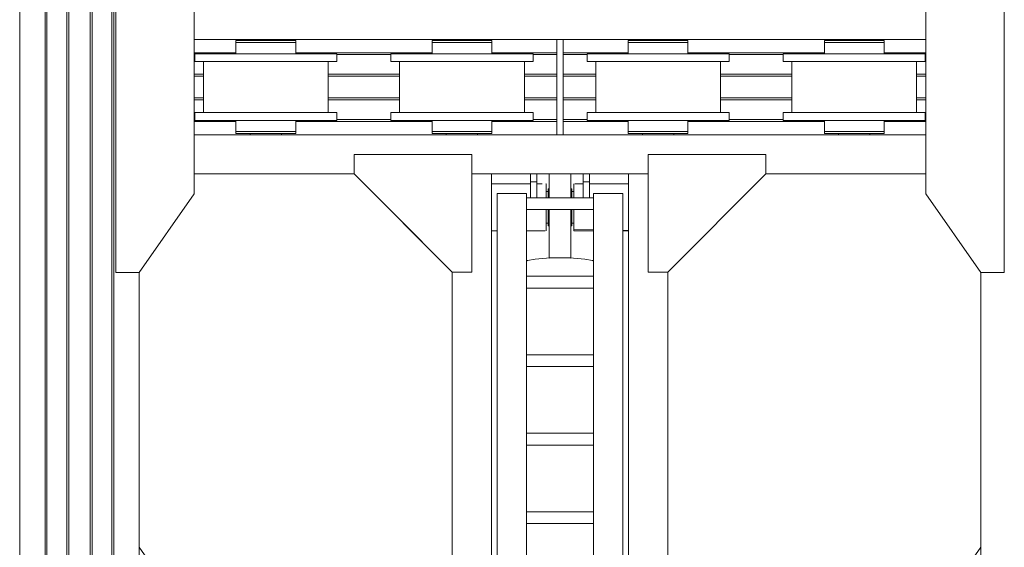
# Model space of a CAD drawing. Header units: millimetres. Extents: x 53746 to 116821, y -810352 to -765802.
# Tile 254 of 256: x 96137 to 98647, y -784633 to -783289. Entities that reach past the tile are written whole.
import ezdxf

# ---------------------------------------------------------------- set-up
doc = ezdxf.new("R2010")
doc.units = ezdxf.units.MM
doc.header["$MEASUREMENT"] = 0
for name, color, linetype, lineweight in [('Main Cradle', 7, 'Continuous', 0), ('Main Cradle Hydraulic Arm Support', 7, 'Continuous', 0), ('Main Cradle Rails', 7, 'Continuous', 0)]:
    doc.layers.add(name, color=color, linetype=linetype, lineweight=lineweight)

# ---------------------------------------------------------------- blocks, each defined once
blk = doc.blocks.new('*U93')
at = {"layer": 'Main Cradle', "color": 7, "linetype": 'Continuous', "lineweight": 0}
for p, q in [((-74.9, 1122.6), (-174.9, 1122.6)), ((59.1, 1122.6), (-58.9, 1122.6)), ((175.1, 1122.6), (75.1, 1122.6)), ((-932.6, -28), (-1072.5, 172)), ((932.6, -28), (1072.6, 172)), ((-1072.6, -328), (-932.6, -128)), ((1072.6, -328), (932.6, -128))]:
    blk.add_line(p, q, dxfattribs=at)
at = {"layer": 'Main Cradle Hydraulic Arm Support', "color": 7, "linetype": 'Continuous', "lineweight": 0}
for p, q in [((525.1, 1172.6), (427.5, 1172.6)), ((-174.9, -1172.6), (-174.9, 1122.6)), ((-74.9, 1102.6), (-74.9, 1122.6)), ((-58.9, 1122.6), (-74.9, 1122.6)), ((-58.9, 1122.6), (-58.9, 1102.6)), ((59.1, 1122.6), (59.1, 1102.6)), ((59.1, 1122.6), (75.1, 1122.6)), ((75.1, 1102.6), (75.1, 1122.6)), ((175.1, -1172.6), (175.1, 1122.6)), ((-74.9, 1097.6), (-174.9, 1097.6)), ((-74.9, 1061.9), (-74.9, 1102.6)), ((-74.9, 1102.6), (-58.9, 1102.6)), ((-58.9, 1102.6), (-58.9, 1061.9)), ((-37.7, 1097.6), (-58.9, 1097.6)), ((-35, 1097.6), (-35.5, 1097.6)), ((-35, 1097.6), (-35, 1093.1)), ((-27.5, 1085), (-30, 1085)), ((30, 1085), (27.5, 1085)), ((35, 1093.1), (35, 1097.6)), ((35, 1097.6), (35.9, 1097.6)), ((45.8, 1097.6), (59.1, 1097.6)), ((75.1, 1102.6), (59.1, 1102.6)), ((59.1, 1102.6), (59.1, 1061.9)), ((75.1, 1061.9), (75.1, 1102.6)), ((75.1, 1097.6), (175.1, 1097.6)), ((-160, -927.7), (-160, 1072.6)), ((-85, -927.7), (-85, 1072.6)), ((-30, 1077.6), (-35, 1077.6)), ((-35, 1077.6), (-30, 1077.6)), ((35, 1077.6), (30, 1077.6)), ((30, 1077.6), (35, 1077.6)), ((30, 1077.6), (35, 1077.6)), ((85.1, 1031.9), (85.1, 1061.9)), ((160.1, -927.7), (160.1, 1072.6)), ((85.1, 1031.9), (-85, 1031.9)), ((85.1, 1031.9), (85.1, -927.7)), ((-160, 979), (-174.9, 978.6)), ((-160, 982.2), (-160, 982.2)), ((-35, 997.7), (-30, 997.7)), ((-30, 997.7), (-35, 997.7)), ((-30, 997.7), (-35, 997.7)), ((-35, 997.7), (-30, 997.7)), ((-35, 997.6), (-30, 997.6)), ((-27.5, 990.3), (-30, 990.3)), ((30, 990.3), (27.5, 990.3)), ((30, 997.7), (35, 997.7)), ((35, 997.7), (30, 997.7)), ((30, 997.7), (35, 997.7)), ((30, 997.6), (35, 997.6)), ((160.1, 982.2), (160.1, 982.2)), ((-174.9, 977.6), (-160, 977.6)), ((85.1, 977.6), (37.6, 977.6)), ((175.1, 977.6), (160.1, 977.6)), ((27.5, 908.6), (-27.5, 908.6)), ((83.2, 901.9), (85.1, 900.7)), ((-274.9, 872.6), (-274.9, -28)), ((85.1, 861.9), (-85, 861.9)), ((275.1, 872.6), (275.1, -28)), ((-85, 831.9), (85.1, 831.9)), ((-85, 661.9), (85.1, 661.9)), ((85.1, 631.9), (-85, 631.9)), ((-85, 461.9), (85.1, 461.9)), ((85.1, 431.9), (-85, 431.9)), ((-85, 261.9), (85.1, 261.9)), ((85.1, 231.9), (-85, 231.9)), ((-85, 61.9), (85.1, 61.9)), ((-51, 66.4), (-51, 61.9)), ((-50, 73.8), (-50, 67)), ((-27.5, 72.6), (-27.5, 61.9)), ((-27.5, 72.6), (27.5, 72.6)), ((27.5, 61.9), (27.5, 72.6)), ((50, 67), (50, 73.8)), ((51, 61.9), (51, 66.4)), ((80, 66.4), (80, 66.4)), ((85.1, 31.9), (-85, 31.9)), ((-51, 31.9), (-51, -23)), ((-27.5, 31.9), (-27.5, -78.9)), ((27.5, -78.9), (27.5, 31.9)), ((51, -23), (51, 31.9)), ((-1072.6, -28), (-274.9, -28)), ((-274.9, -28), (-274.9, -128)), ((-85, -42.8), (-34.9, -42.9)), ((-34.9, -44.4), (-35, -44.4)), ((-34.9, -42.9), (-34.9, -44.4)), ((35, -42.9), (85.1, -42.9)), ((427.5, -28), (275.1, -28)), ((275.1, -28), (275.1, -128)), ((1072.6, -28), (427.5, -28)), ((-30, -54.7), (-27.5, -54.7)), ((27.5, -54.7), (30, -54.7)), ((30, -62.4), (35, -62.4)), ((27.5, -78.9), (-27.5, -78.9)), ((27.5, -109.6), (27.5, -78.9)), ((-1072.6, -128), (-274.9, -128)), ((-274.9, -128), (-274.9, -928.6)), ((-274.9, -128), (-274.9, -128)), ((-30, -142.4), (-34.9, -142.4)), ((-27.5, -150), (-30, -150)), ((30, -150), (27.5, -150)), ((35, -142.4), (30, -142.4)), ((427.5, -128), (275.1, -128)), ((275.1, -128), (275.1, -928.6)), ((275.1, -128), (275.1, -128)), ((1072.6, -128), (427.5, -128)), ((-85, -188.1), (85.1, -188.1)), ((85.1, -218.1), (-85, -218.1)), ((-85, -388.1), (85.1, -388.1)), ((85.1, -418.1), (-85, -418.1)), ((-85, -588.1), (85.1, -588.1)), ((85.1, -618.1), (-85, -618.1)), ((-85, -788.1), (85.1, -788.1)), ((85.1, -818.1), (-85, -818.1)), ((-160, -874.9), (-160, -874.9)), ((160.1, -874.9), (160.1, -874.9)), ((-160, -1128.8), (-160, -927.7)), ((-160, -927.7), (-85, -927.7)), ((-85, -1128.8), (-85, -927.7)), ((85.1, -927.7), (85.1, -1128.8)), ((160.1, -927.7), (85.1, -927.7)), ((160.1, -927.7), (160.1, -1128.8)), ((-85, -978.8), (85.1, -978.8)), ((-174.9, -1018.8), (-170.7, -1018.8)), ((-170.7, -1018.8), (-169.7, -1018.8)), ((-169.7, -1018.8), (-169.6, -1018.8)), ((169.7, -1018.8), (169.8, -1018.8)), ((169.8, -1018.8), (170.8, -1018.8)), ((170.8, -1018.8), (175.1, -1018.8)), ((160.1, -1040.5), (160.1, -1078.8)), ((427.5, -1081), (519.1, -1172.6)), ((-160, -1118.6), (-169.6, -1118.6)), ((-160, -1118.6), (-169.6, -1118.6)), ((-169.6, -1118.8), (-160, -1118.8)), ((-160, -1128.8), (-85, -1128.8)), ((85.1, -1128.8), (160.1, -1128.8)), ((160.1, -1106.4), (160.1, -1106.4)), ((169.7, -1118.7), (160.1, -1118.7)), ((160.1, -1118.8), (169.7, -1118.8)), ((-170.1, -1138.8), (-174.9, -1138.8)), ((175.1, -1138.8), (170.2, -1138.8))]:
    blk.add_line(p, q, dxfattribs=at)
at = {"layer": 'Main Cradle Hydraulic Arm Support', "color": 7, "linetype": 'Continuous', "lineweight": 0, "extrusion": (0, 0, -1), "flags": 128}
for points in [[(524.9, 1172.6), (224.9, 1172.6), (224.9, 872.6), (274.9, 872.6), (524.9, 1122.6), (524.9, 1172.6)], [(-427.5, 1172.6), (-225.1, 1172.6), (-225.1, 872.6), (-275.1, 872.6), (-427.5, 1025.1)], [(-427.5, 1025.1), (-525.1, 1122.6), (-525.1, 1172.6)], [(27.5, 1122.6), (27.5, 1108.5), (27.5, 1081.9), (27.5, 1061.9)], [(-27.5, 1122.6), (-27.5, 1108.5), (-27.5, 1081.9), (-27.5, 1061.9)], [(35, 1093.1), (35, 1080.1), (35, 1061.9)], [(30, 1061.9), (30, 1062.9), (30, 1076.6), (30, 1084.4), (30, 1085), (30, 1085)], [(-30, 1061.9), (-30, 1062.9), (-30, 1076.6), (-30, 1084.4), (-30, 1085), (-30, 1085)], [(-35, 1061.9), (-35, 1080.1), (-35, 1093.1)], [(-75.1, 1097.6), (-75.1, 1097.6), (-75.1, 1097.6)], [(35, 1031.9), (35, 1014.7), (35, 995.2), (35, 982.2), (85, 980.9)], [(30, 990.3), (30, 996.8), (30, 1009.6), (30, 1026.6), (30, 1031.9)], [(27.5, 1031.9), (27.5, 908.6), (27.5, 908)], [(-27.5, 1031.9), (-27.5, 908.6), (-27.5, 908)], [(-30, 990.3), (-30, 996.8), (-30, 1009.6), (-30, 1026.6), (-30, 1031.9)], [(-35.6, 977.6), (-35, 977.6), (-35, 982.2), (-35, 995.2), (-35, 1014.7), (-35, 1031.9)], [(85, 977.6), (35, 977.6), (35, 982.2), (85, 980.9)], [(-83.2, 901.9), (-63.7, 905.4), (-34.5, 907.8), (0, 908.6), (34.4, 907.8), (63.6, 905.4), (83.1, 901.9), (85, 900.7)], [(27.5, 908), (0, 908.6), (-27.5, 908)], [(-85.1, 69.5), (-83.2, 70.6), (-63.7, 74.1), (-34.5, 76.5), (0, 77.3), (34.4, 76.5), (63.6, 74.1), (83.1, 70.6), (85, 69.5)], [(-80, 66.4), (-74, 70.1), (-56.6, 73.3), (-30.7, 75.4), (0, 76.1), (30.6, 75.4), (56.5, 73.3), (73.9, 70.1), (80, 66.4), (80, 66.4)], [(85, 63.4), (83.1, 62.2), (81.4, 61.9)], [(80, 66.4), (73.9, 62.7), (69.6, 61.9)], [(27.5, 71.5), (36, 70.8), (47.1, 68.8), (51, 66.4), (51, 66.4)], [(-51, 66.4), (-47.2, 68.8), (-36.1, 70.8), (-27.5, 71.5)], [(-69.7, 61.9), (-74, 62.7), (-80, 66.4)], [(-81.5, 61.9), (-83.2, 62.2), (-85.1, 63.4)], [(27.5, -17.9), (36, -18.6), (47.1, -20.6), (51, -23), (47.1, -25.3), (36, -27.3), (27.5, -28)], [(38, -23), (35.1, -21.2), (27.5, -19.8)], [(27.5, -26.1), (35.1, -24.7), (38, -23)], [(-51, -23), (-47.2, -20.6), (-36.1, -18.6), (-27.5, -17.9)], [(-27.5, -19.8), (-35.2, -21.2), (-38, -23), (-35.2, -24.7), (-27.5, -26.1)], [(-27.5, -28), (-36.1, -27.3), (-47.2, -25.3), (-51, -23)], [(274.9, -28.4), (274.9, -28), (274.9, -28)], [(85, -43.4), (34.9, -44.4), (34.9, -50.4), (34.9, -54.7), (34.9, -72.3), (34.9, -94.4), (34.9, -117.8), (34.9, -138.8), (34.9, -154.3), (34.9, -161.8), (85, -161.9)], [(-35.1, -44.4), (-35, -44.4), (-35, -42.9)], [(-85.1, -161.8), (-35, -161.8), (-35, -154.3), (-35, -138.8), (-35, -117.8), (-35, -94.4), (-35, -72.3), (-35, -54.7), (-35, -44.4), (-85.1, -43.4)], [(-275.1, -28), (-275.1, -28), (-275.1, -28.4)], [(30, -150), (30, -144.3), (30, -132.1), (30, -115.4), (30, -96.8), (30, -78.9), (30, -64.7), (30, -56.2), (30, -54.7)], [(-30, -150), (-30, -144.3), (-30, -132.1), (-30, -115.4), (-30, -96.8), (-30, -78.9), (-30, -64.7), (-30, -56.2), (-30, -54.7)], [(-27.5, -109.6), (-27.5, -139.2), (-27.5, -163.3), (-27.5, -178.4), (-27.5, -182.2), (27.5, -182.2), (27.5, -178.4), (27.5, -163.3), (27.5, -139.2), (27.5, -109.6), (27.5, -78.9)], [(224.9, -1172.6), (224.9, -928.6), (274.9, -928.6), (518.9, -1172.6)], [(-225.1, -1172.6), (-225.1, -928.6), (-275.1, -928.6), (-427.5, -1081)], [(169.6, -1023.3), (169.6, -1036.3), (169.6, -1055.8), (169.6, -1078.8), (169.6, -1101.7), (169.6, -1121.2), (169.6, -1134.2), (169.6, -1138.8), (169.7, -1138.8)], [(-169.8, -1138.8), (-169.7, -1138.8), (-169.7, -1134.2), (-169.7, -1121.2), (-169.7, -1101.7), (-169.7, -1078.8), (-169.7, -1055.8), (-169.7, -1036.3), (-169.7, -1023.3)], [(160, -1162.6), (160, -1149.5), (160, -1128.8)], [(-160.1, -1128.8), (-160.1, -1149.5), (-160.1, -1162.6)]]:
    blk.add_lwpolyline(points, dxfattribs=at)
blk = doc.blocks.new('*U57')
at = {"layer": 'Main Cradle', "color": 7, "linetype": 'Continuous', "lineweight": 0}
for p, q in [((10853.5, 4569.1), (10853.5, 5952)), ((10918.4, 4569.1), (10918.4, 5952)), ((10923, 4569.1), (10923, 5952)), ((10973.4, 4569.1), (10973.4, 5952)), ((10978.4, 4569.1), (10978.4, 5952)), ((11033.4, 4569.1), (11033.4, 5952)), ((11038.4, 4569.1), (11038.4, 5952)), ((11088.7, 4569.1), (11088.7, 5952)), ((11093.4, 4569.1), (11093.4, 5952)), ((12222.9, 4737.7), (11298.3, 4737.7)), ((11404.7, 4734.7), (11410.5, 4734.7)), ((11427, 4734.7), (11410.5, 4734.7)), ((11440.9, 4734.7), (11440.9, 4737.7)), ((11520.9, 4737.7), (11520.9, 4734.7)), ((11904.7, 4734.7), (11910.5, 4734.7)), ((11927, 4734.7), (11910.5, 4734.7)), ((11940.9, 4734.7), (11940.9, 4737.7)), ((12020.9, 4737.7), (12020.9, 4734.7)), ((12238.9, 4569.1), (12238.9, 4737.7)), ((13163.5, 4737.7), (12238.9, 4737.7)), ((12404.7, 4734.7), (12410.5, 4734.7)), ((12427, 4734.7), (12410.5, 4734.7)), ((12440.9, 4734.7), (12440.9, 4737.7)), ((12520.9, 4737.7), (12520.9, 4734.7)), ((12904.7, 4734.7), (12910.5, 4734.7)), ((12927, 4734.7), (12910.5, 4734.7)), ((12940.9, 4734.7), (12940.9, 4737.7)), ((13020.9, 4737.7), (13020.9, 4734.7)), ((11411.5, 4701.2), (11480.9, 4701.2)), ((11550.2, 4701.2), (11480.9, 4701.2)), ((11911.5, 4701.2), (11980.9, 4701.2)), ((12411.5, 4701.2), (12480.9, 4701.2)), ((12550.2, 4701.2), (12480.9, 4701.2)), ((12911.5, 4701.2), (12980.9, 4701.2)), ((11299.7, 4681.2), (11313.4, 4681.2)), ((11321.9, 4569.1), (11321.9, 4681.2)), ((11639.9, 4681.2), (11639.9, 4569.1)), ((11799.7, 4681.2), (11813.4, 4681.2)), ((11821.9, 4569.1), (11821.9, 4681.2)), ((12139.9, 4681.2), (12139.9, 4569.1)), ((12299.7, 4681.2), (12313.4, 4681.2)), ((12321.9, 4569.1), (12321.9, 4681.2)), ((12639.9, 4681.2), (12639.9, 4569.1)), ((12799.7, 4681.2), (12813.4, 4681.2)), ((12821.9, 4569.1), (12821.9, 4681.2)), ((13139.9, 4681.2), (13139.9, 4569.1)), ((10853.5, 59.1), (10853.5, 4569.1)), ((10918.4, 59.1), (10918.4, 4569.1)), ((10923, 59.1), (10923, 4569.1)), ((10973.4, 59.1), (10973.4, 4569.1)), ((10978.4, 59.1), (10978.4, 4569.1)), ((11033.4, 59.1), (11033.4, 4569.1)), ((11038.4, 59.1), (11038.4, 4569.1)), ((11088.7, 59.1), (11088.7, 4569.1)), ((11093.4, 59.1), (11093.4, 4569.1)), ((11321.9, 4551.2), (11321.9, 4569.1)), ((11639.9, 4569.1), (11639.9, 4551.2)), ((11821.9, 4551.2), (11821.9, 4569.1)), ((12139.9, 4569.1), (12139.9, 4551.2)), ((12321.9, 4551.2), (12321.9, 4569.1)), ((12639.9, 4569.1), (12639.9, 4551.2)), ((12821.9, 4551.2), (12821.9, 4569.1)), ((13139.9, 4569.1), (13139.9, 4551.2)), ((11411.5, 4551.2), (11420, 4551.2)), ((11420, 4551.2), (11480.9, 4551.2)), ((11911.5, 4551.2), (11920, 4551.2)), ((11920, 4551.2), (11980.9, 4551.2)), ((12411.5, 4551.2), (12420, 4551.2)), ((12420, 4551.2), (12480.9, 4551.2)), ((12911.5, 4551.2), (12980.9, 4551.2)), ((11299.7, 4531.2), (11313.4, 4531.2)), ((11410.5, 4531.2), (11404.7, 4531.2)), ((11799.7, 4531.2), (11813.4, 4531.2)), ((11910.5, 4531.2), (11904.7, 4531.2)), ((12299.7, 4531.2), (12313.4, 4531.2)), ((12410.5, 4531.2), (12404.7, 4531.2)), ((12799.7, 4531.2), (12813.4, 4531.2)), ((12910.5, 4531.2), (12904.7, 4531.2)), ((12222.9, 4494.7), (11298.3, 4494.7)), ((11404.7, 4502.7), (11410.5, 4502.7)), ((11427, 4502.7), (11410.5, 4502.7)), ((11443.9, 4497.7), (11440.9, 4497.7)), ((11440.9, 4494.7), (11440.9, 4497.7)), ((11480.9, 4502.7), (11510, 4502.7)), ((11520.9, 4497.7), (11520.9, 4494.7)), ((11904.7, 4502.7), (11910.5, 4502.7)), ((11927, 4502.7), (11910.5, 4502.7)), ((11943.9, 4497.7), (11940.9, 4497.7)), ((11940.9, 4494.7), (11940.9, 4497.7)), ((11980.9, 4502.7), (12010, 4502.7)), ((12020.9, 4497.7), (12020.9, 4494.7)), ((13163.5, 4494.7), (12238.9, 4494.7)), ((12404.7, 4502.7), (12410.5, 4502.7)), ((12427, 4502.7), (12410.5, 4502.7)), ((12443.9, 4497.7), (12440.9, 4497.7)), ((12440.9, 4494.7), (12440.9, 4497.7)), ((12480.9, 4502.7), (12510, 4502.7)), ((12520.9, 4497.7), (12520.9, 4494.7)), ((12904.7, 4502.7), (12910.5, 4502.7)), ((12927, 4502.7), (12910.5, 4502.7)), ((12943.9, 4497.7), (12940.9, 4497.7)), ((12940.9, 4494.7), (12940.9, 4497.7)), ((12980.9, 4502.7), (13010, 4502.7)), ((13020.9, 4497.7), (13020.9, 4494.7)), ((11298.3, 4394.7), (11705.8, 4394.7)), ((12055.8, 4394.7), (12155.8, 4394.7)), ((12171.8, 4394.7), (12289.8, 4394.7)), ((12305.8, 4394.7), (12405.8, 4394.7)), ((12755.8, 4394.7), (13163.5, 4394.7)), ((11158.3, 2944.1), (11158.3, 4143.7)), ((13303.5, 4143.7), (13303.5, 2944.1))]:
    blk.add_line(p, q, dxfattribs=at)
at = {"layer": 'Main Cradle', "color": 7, "linetype": 'Continuous', "lineweight": 0, "flags": 128}
for points in [[(11298.3, 4569.1), (11298.3, 4888.7), (11158.3, 5088.7), (11098.3, 5088.7), (11098.3, 4569.1)], [(13163.5, 4569.1), (13163.5, 4888.7), (13303.4, 5088.7), (13363.4, 5088.7), (13363.5, 4569.1)], [(11404.7, 4734.7), (11404.7, 4734.7), (11404.7, 4729.7), (11410.5, 4729.7), (11427, 4729.7), (11451.7, 4729.7), (11480.9, 4729.7), (11480.9, 4729.7)], [(11404.7, 4729.7), (11404.7, 4729.7), (11404.7, 4701.2)], [(11427, 4734.7), (11451.7, 4734.7), (11480.9, 4734.7), (11510, 4734.7), (11534.7, 4734.7), (11551.3, 4734.7), (11557.1, 4734.7)], [(11480.9, 4729.7), (11480.9, 4729.7), (11510, 4729.7), (11534.7, 4729.7), (11551.3, 4729.7), (11557.1, 4729.7)], [(11534.7, 4729.7), (11551.3, 4729.7), (11557.1, 4729.7), (11557.1, 4734.7), (11557.1, 4734.7)], [(11557.1, 4701.2), (11557.1, 4729.7), (11557.1, 4729.7)], [(11904.7, 4734.7), (11904.7, 4734.7), (11904.7, 4729.7), (11910.5, 4729.7), (11927, 4729.7), (11927, 4729.7)], [(11904.7, 4729.7), (11904.7, 4729.7), (11904.7, 4701.2)], [(11927, 4734.7), (11951.7, 4734.7), (11980.9, 4734.7), (12010, 4734.7), (12034.7, 4734.7), (12051.3, 4734.7), (12057.1, 4734.7)], [(11927, 4729.7), (11951.7, 4729.7), (11951.7, 4729.7)], [(11951.7, 4729.7), (11980.9, 4729.7), (11980.9, 4729.7)], [(11980.9, 4729.7), (11980.9, 4729.7), (12010, 4729.7)], [(12010, 4729.7), (12010, 4729.7), (12034.7, 4729.7), (12051.3, 4729.7), (12057.1, 4729.7)], [(12034.7, 4729.7), (12051.3, 4729.7), (12051.3, 4729.7)], [(12057.1, 4729.7), (12057.1, 4729.7), (12057.1, 4734.7), (12057.1, 4734.7)], [(12057.1, 4701.2), (12057.1, 4729.7), (12057.1, 4729.7)], [(12238.9, 4737.7), (12222.9, 4737.7), (12222.9, 4569.1)], [(12404.7, 4734.7), (12404.7, 4734.7), (12404.7, 4729.7), (12410.5, 4729.7), (12427, 4729.7), (12451.7, 4729.7), (12480.9, 4729.7), (12480.9, 4729.7)], [(12404.7, 4729.7), (12404.7, 4729.7), (12404.7, 4701.2)], [(12427, 4734.7), (12451.7, 4734.7), (12480.9, 4734.7), (12510, 4734.7), (12534.7, 4734.7), (12551.3, 4734.7), (12557.1, 4734.7)], [(12480.9, 4729.7), (12480.9, 4729.7), (12510, 4729.7), (12534.7, 4729.7), (12551.3, 4729.7), (12557.1, 4729.7)], [(12534.7, 4729.7), (12551.3, 4729.7), (12557.1, 4729.7), (12557.1, 4734.7), (12557.1, 4734.7)], [(12557.1, 4701.2), (12557.1, 4729.7), (12557.1, 4729.7)], [(12904.7, 4734.7), (12904.7, 4734.7), (12904.7, 4729.7), (12910.5, 4729.7), (12927, 4729.7), (12927, 4729.7)], [(12904.7, 4729.7), (12904.7, 4729.7), (12904.7, 4701.2)], [(12927, 4734.7), (12951.7, 4734.7), (12980.9, 4734.7), (13010, 4734.7), (13034.7, 4734.7), (13051.3, 4734.7), (13057.1, 4734.7)], [(12927, 4729.7), (12951.7, 4729.7), (12951.7, 4729.7)], [(12951.7, 4729.7), (12980.9, 4729.7), (12980.9, 4729.7)], [(12980.9, 4729.7), (12980.9, 4729.7), (13010, 4729.7)], [(13010, 4729.7), (13010, 4729.7), (13034.7, 4729.7), (13051.3, 4729.7), (13057.1, 4729.7)], [(13034.7, 4729.7), (13051.3, 4729.7), (13051.3, 4729.7)], [(13057.1, 4729.7), (13057.1, 4729.7), (13057.1, 4734.7), (13057.1, 4734.7)], [(13057.1, 4701.2), (13057.1, 4729.7), (13057.1, 4729.7)], [(11299.7, 4681.2), (11299.7, 4701.2), (11299.7, 4701.2)], [(11411.5, 4701.2), (11352.7, 4701.2), (11313.4, 4701.2), (11299.7, 4701.2)], [(11662.1, 4701.2), (11662.1, 4701.2), (11662.1, 4681.2), (11648.3, 4681.2), (11609, 4681.2), (11550.2, 4681.2), (11480.9, 4681.2)], [(11662.1, 4701.2), (11648.3, 4701.2), (11609, 4701.2), (11550.2, 4701.2), (11550.2, 4701.2)], [(11799.7, 4681.2), (11799.7, 4701.2), (11799.7, 4701.2)], [(11911.5, 4701.2), (11852.7, 4701.2), (11813.4, 4701.2), (11799.7, 4701.2)], [(12162.1, 4701.2), (12162.1, 4701.2), (12162.1, 4681.2), (12148.3, 4681.2), (12109, 4681.2), (12050.2, 4681.2), (11980.9, 4681.2)], [(12162.1, 4701.2), (12148.3, 4701.2), (12109, 4701.2), (12050.2, 4701.2), (11980.9, 4701.2)], [(12299.7, 4681.2), (12299.7, 4701.2), (12299.7, 4701.2)], [(12411.5, 4701.2), (12352.7, 4701.2), (12313.4, 4701.2), (12299.7, 4701.2)], [(12662.1, 4701.2), (12662.1, 4701.2), (12662.1, 4681.2), (12648.3, 4681.2), (12609, 4681.2), (12550.2, 4681.2), (12480.9, 4681.2)], [(12662.1, 4701.2), (12648.3, 4701.2), (12609, 4701.2), (12550.2, 4701.2), (12550.2, 4701.2)], [(12799.7, 4681.2), (12799.7, 4701.2), (12799.7, 4701.2)], [(12911.5, 4701.2), (12852.7, 4701.2), (12813.4, 4701.2), (12799.7, 4701.2)], [(13162.1, 4701.2), (13162.1, 4701.2), (13162.1, 4681.2), (13148.3, 4681.2), (13109, 4681.2), (13050.2, 4681.2), (12980.9, 4681.2)], [(13162.1, 4701.2), (13148.3, 4701.2), (13109, 4701.2), (13050.2, 4701.2), (12980.9, 4701.2)], [(11420, 4681.2), (11411.5, 4681.2), (11352.7, 4681.2), (11313.4, 4681.2)], [(11480.9, 4681.2), (11480.9, 4681.2), (11420, 4681.2)], [(11920, 4681.2), (11911.5, 4681.2), (11852.7, 4681.2), (11813.4, 4681.2)], [(11980.9, 4681.2), (11980.9, 4681.2), (11920, 4681.2)], [(12420, 4681.2), (12411.5, 4681.2), (12352.7, 4681.2), (12313.4, 4681.2)], [(12480.9, 4681.2), (12480.9, 4681.2), (12420, 4681.2)], [(12920, 4681.2), (12911.5, 4681.2), (12852.7, 4681.2), (12813.4, 4681.2)], [(12980.9, 4681.2), (12980.9, 4681.2), (12920, 4681.2)], [(11098.3, 4569.1), (11098.3, 4143.7), (11158.3, 4143.7)], [(11158.3, 4143.7), (11298.3, 4343.7), (11298.3, 4569.1)], [(12222.9, 4569.1), (12222.9, 4494.7), (12238.9, 4494.7), (12238.9, 4569.1)], [(13303.5, 4143.7), (13163.5, 4343.7), (13163.5, 4569.1)], [(13363.5, 4569.1), (13363.5, 4143.7), (13303.5, 4143.7)], [(11299.7, 4531.2), (11299.7, 4551.2), (11299.7, 4551.2)], [(11411.5, 4551.2), (11352.7, 4551.2), (11313.4, 4551.2), (11299.7, 4551.2)], [(11662.1, 4551.2), (11662.1, 4551.2), (11662.1, 4531.2), (11648.3, 4531.2), (11609, 4531.2), (11550.2, 4531.2), (11480.9, 4531.2), (11480.9, 4531.2)], [(11662.1, 4551.2), (11648.3, 4551.2), (11609, 4551.2), (11550.2, 4551.2), (11480.9, 4551.2)], [(11799.7, 4531.2), (11799.7, 4551.2), (11799.7, 4551.2)], [(11911.5, 4551.2), (11852.7, 4551.2), (11813.4, 4551.2), (11799.7, 4551.2)], [(12162.1, 4551.2), (12162.1, 4551.2), (12162.1, 4531.2), (12148.3, 4531.2), (12109, 4531.2), (12050.2, 4531.2), (11980.9, 4531.2), (11911.5, 4531.2), (11852.7, 4531.2), (11813.4, 4531.2)], [(12162.1, 4551.2), (12148.3, 4551.2), (12109, 4551.2), (12050.2, 4551.2), (11980.9, 4551.2)], [(12299.7, 4531.2), (12299.7, 4551.2), (12299.7, 4551.2)], [(12411.5, 4551.2), (12352.7, 4551.2), (12313.4, 4551.2), (12299.7, 4551.2)], [(12662.1, 4551.2), (12662.1, 4551.2), (12662.1, 4531.2), (12648.3, 4531.2), (12609, 4531.2), (12550.2, 4531.2), (12480.9, 4531.2), (12480.9, 4531.2)], [(12662.1, 4551.2), (12648.3, 4551.2), (12609, 4551.2), (12550.2, 4551.2), (12480.9, 4551.2)], [(12799.7, 4531.2), (12799.7, 4551.2), (12799.7, 4551.2)], [(12911.5, 4551.2), (12852.7, 4551.2), (12813.4, 4551.2), (12799.7, 4551.2)], [(13162.1, 4551.2), (13162.1, 4551.2), (13162.1, 4531.2), (13148.3, 4531.2), (13109, 4531.2), (13050.2, 4531.2), (12980.9, 4531.2), (12980.9, 4531.2)], [(13162.1, 4551.2), (13148.3, 4551.2), (13109, 4551.2), (13050.2, 4551.2), (12980.9, 4551.2)], [(11480.9, 4531.2), (11411.5, 4531.2), (11352.7, 4531.2), (11313.4, 4531.2)], [(11404.7, 4531.2), (11404.7, 4502.7), (11404.7, 4502.7)], [(11510, 4502.7), (11510, 4502.7), (11534.7, 4502.7), (11551.3, 4502.7), (11557.1, 4502.7), (11557.1, 4531.2)], [(11551.3, 4531.2), (11551.3, 4531.2), (11552, 4531.2), (11557.1, 4531.2)], [(11904.7, 4531.2), (11904.7, 4502.7), (11904.7, 4502.7)], [(12010, 4502.7), (12010, 4502.7), (12034.7, 4502.7), (12051.3, 4502.7), (12057.1, 4502.7), (12057.1, 4531.2)], [(12057.1, 4531.2), (12057.1, 4531.2), (12057.1, 4531.2), (12052, 4531.2), (12051.3, 4531.2), (12051.3, 4531.2)], [(12480.9, 4531.2), (12411.5, 4531.2), (12352.7, 4531.2), (12313.4, 4531.2)], [(12404.7, 4531.2), (12404.7, 4502.7), (12404.7, 4502.7)], [(12510, 4502.7), (12510, 4502.7), (12534.7, 4502.7), (12551.3, 4502.7), (12557.1, 4502.7), (12557.1, 4531.2)], [(12557.1, 4531.2), (12557.1, 4531.2), (12557.1, 4531.2), (12552, 4531.2), (12551.3, 4531.2), (12551.3, 4531.2)], [(12980.9, 4531.2), (12911.5, 4531.2), (12852.7, 4531.2), (12813.4, 4531.2)], [(12904.7, 4531.2), (12904.7, 4502.7), (12904.7, 4502.7)], [(13010, 4502.7), (13010, 4502.7), (13034.7, 4502.7), (13051.3, 4502.7), (13057.1, 4502.7), (13057.1, 4531.2)], [(13057.1, 4531.2), (13057.1, 4531.2), (13057.1, 4531.2), (13052, 4531.2), (13051.3, 4531.2), (13051.3, 4531.2)], [(11404.7, 4502.7), (11404.7, 4502.7), (11404.7, 4497.7), (11410.5, 4497.7), (11427, 4497.7), (11451.7, 4497.7), (11480.9, 4497.7), (11510, 4497.7), (11534.7, 4497.7), (11551.3, 4497.7), (11557.1, 4497.7), (11557.1, 4502.7), (11557.1, 4502.7)], [(11427, 4502.7), (11451.7, 4502.7), (11480.9, 4502.7), (11480.9, 4502.7)], [(11451.7, 4497.7), (11445.5, 4497.7), (11443.9, 4497.7)], [(11452.6, 4497.7), (11452.5, 4497.7), (11452.3, 4497.7), (11451.7, 4497.7)], [(11480.9, 4502.7), (11510, 4502.7), (11510, 4502.7)], [(11520.9, 4497.7), (11520.9, 4497.7), (11520.9, 4497.7), (11518.3, 4497.7), (11517.8, 4497.7), (11517.8, 4497.7)], [(11534.7, 4502.7), (11551.3, 4502.7), (11551.3, 4502.7)], [(11904.7, 4502.7), (11904.7, 4502.7), (11904.7, 4497.7), (11910.5, 4497.7), (11927, 4497.7), (11951.7, 4497.7), (11980.9, 4497.7), (12010, 4497.7), (12034.7, 4497.7), (12051.3, 4497.7), (12057.1, 4497.7), (12057.1, 4502.7), (12057.1, 4502.7)], [(11927, 4502.7), (11951.7, 4502.7), (11980.9, 4502.7), (11980.9, 4502.7)], [(11951.7, 4497.7), (11945.5, 4497.7), (11943.9, 4497.7)], [(11952.6, 4497.7), (11952.5, 4497.7), (11952.3, 4497.7), (11951.7, 4497.7)], [(11980.9, 4502.7), (12010, 4502.7), (12010, 4502.7)], [(12020.9, 4497.7), (12020.9, 4497.7), (12020.9, 4497.7), (12018.3, 4497.7), (12017.8, 4497.7), (12017.8, 4497.7)], [(12034.7, 4502.7), (12051.3, 4502.7), (12057.1, 4502.7)], [(12404.7, 4502.7), (12404.7, 4502.7), (12404.7, 4497.7), (12410.5, 4497.7), (12427, 4497.7), (12451.7, 4497.7), (12480.9, 4497.7), (12510, 4497.7), (12534.7, 4497.7), (12551.3, 4497.7), (12557.1, 4497.7), (12557.1, 4502.7), (12557.1, 4502.7)], [(12427, 4502.7), (12451.7, 4502.7), (12480.9, 4502.7), (12480.9, 4502.7)], [(12451.7, 4497.7), (12445.5, 4497.7), (12443.9, 4497.7)], [(12452.6, 4497.7), (12452.5, 4497.7), (12452.3, 4497.7), (12451.7, 4497.7)], [(12480.9, 4502.7), (12510, 4502.7), (12510, 4502.7)], [(12520.9, 4497.7), (12520.9, 4497.7), (12520.9, 4497.7), (12518.3, 4497.7), (12517.8, 4497.7), (12517.8, 4497.7)], [(12534.7, 4502.7), (12551.3, 4502.7), (12551.3, 4502.7)], [(12904.7, 4502.7), (12904.7, 4502.7), (12904.7, 4497.7), (12910.5, 4497.7), (12927, 4497.7), (12951.7, 4497.7), (12980.9, 4497.7), (13010, 4497.7), (13034.7, 4497.7), (13051.3, 4497.7), (13057.1, 4497.7), (13057.1, 4502.7), (13057.1, 4502.7)], [(12927, 4502.7), (12951.7, 4502.7), (12980.9, 4502.7), (12980.9, 4502.7)], [(12951.7, 4497.7), (12945.5, 4497.7), (12943.9, 4497.7)], [(12952.6, 4497.7), (12952.5, 4497.7), (12952.3, 4497.7), (12951.7, 4497.7)], [(12980.9, 4502.7), (13010, 4502.7), (13010, 4502.7)], [(13020.9, 4497.7), (13020.9, 4497.7), (13018.3, 4497.7), (13017.8, 4497.7), (13017.8, 4497.7)], [(13034.7, 4502.7), (13051.3, 4502.7), (13051.3, 4502.7)]]:
    blk.add_lwpolyline(points, dxfattribs=at)
at = {"layer": 'Main Cradle Hydraulic Arm Support', "color": 7, "linetype": 'Continuous', "lineweight": 0}
for p, q in [((12005.8, 4394.7), (12055.8, 4394.7)), ((12055.8, 2099.5), (12055.8, 4394.7)), ((12155.8, 4374.7), (12155.8, 4394.7)), ((12171.8, 4394.7), (12155.8, 4394.7)), ((12171.8, 4394.7), (12171.8, 4374.7)), ((12289.8, 4394.7), (12289.8, 4374.7)), ((12289.8, 4394.7), (12305.8, 4394.7)), ((12305.8, 4374.7), (12305.8, 4394.7)), ((12405.8, 2099.5), (12405.8, 4394.7)), ((12455.8, 4394.7), (12405.8, 4394.7)), ((12055.8, 4369.7), (12155.8, 4369.7)), ((12155.8, 4334), (12155.8, 4374.7)), ((12155.8, 4374.7), (12171.8, 4374.7)), ((12171.8, 4374.7), (12171.8, 4334)), ((12171.8, 4369.7), (12185.1, 4369.7)), ((12195, 4369.7), (12195.9, 4369.7)), ((12195.9, 4365.2), (12195.9, 4369.7)), ((12265.9, 4369.7), (12265.9, 4365.2)), ((12266.4, 4369.7), (12265.9, 4369.7)), ((12289.8, 4369.7), (12268.6, 4369.7)), ((12305.8, 4374.7), (12289.8, 4374.7)), ((12289.8, 4374.7), (12289.8, 4334)), ((12305.8, 4334), (12305.8, 4374.7)), ((12405.8, 4369.7), (12305.8, 4369.7)), ((12070.8, 2344.4), (12070.8, 4344.7)), ((12070.8, 4344.7), (12145.8, 4344.7)), ((12145.8, 4344.7), (12145.8, 4334)), ((12200.9, 4349.7), (12195.9, 4349.7)), ((12195.9, 4349.7), (12200.9, 4349.7)), ((12200.9, 4349.7), (12195.9, 4349.7)), ((12200.9, 4357.1), (12203.4, 4357.1)), ((12258.4, 4357.1), (12260.9, 4357.1)), ((12265.9, 4349.7), (12260.9, 4349.7)), ((12265.9, 4349.7), (12260.9, 4349.7)), ((12390.9, 4344.7), (12315.9, 4344.7)), ((12315.9, 2344.4), (12315.9, 4344.7)), ((12390.9, 2344.4), (12390.9, 4344.7)), ((12315.9, 4334), (12145.8, 4334)), ((12145.8, 4304), (12145.8, 4334)), ((12145.8, 4304), (12315.9, 4304)), ((12145.8, 4304), (12145.8, 2344.4)), ((12195.9, 4269.8), (12200.9, 4269.8)), ((12200.9, 4269.8), (12195.9, 4269.8)), ((12200.9, 4269.8), (12195.9, 4269.8)), ((12195.9, 4269.7), (12200.9, 4269.7)), ((12260.9, 4269.8), (12265.9, 4269.8)), ((12260.9, 4269.8), (12265.9, 4269.8)), ((12265.9, 4269.8), (12260.9, 4269.8)), ((12265.9, 4269.8), (12260.9, 4269.8)), ((12260.9, 4269.7), (12265.9, 4269.7)), ((12055.8, 4249.7), (12070.8, 4249.7)), ((12070.8, 4254.3), (12070.8, 4254.3)), ((12145.8, 4249.7), (12193.3, 4249.7)), ((12200.9, 4262.4), (12203.4, 4262.4)), ((12258.4, 4262.4), (12260.9, 4262.4)), ((12390.9, 4254.3), (12390.9, 4254.3)), ((12390.9, 4251.1), (12405.8, 4250.7)), ((12405.8, 4249.7), (12390.9, 4249.7)), ((12147.7, 4174), (12145.8, 4172.8)), ((12203.4, 4180.7), (12258.4, 4180.7)), ((11955.8, 4144.7), (11955.8, 3244.1)), ((12505.8, 4144.7), (12505.8, 3244.1)), ((12145.8, 4134), (12315.9, 4134)), ((12315.9, 4104), (12145.8, 4104)), ((12315.9, 3934), (12145.8, 3934)), ((12145.8, 3904), (12315.9, 3904)), ((12315.9, 3734), (12145.8, 3734)), ((12145.8, 3704), (12315.9, 3704)), ((12315.9, 3534), (12145.8, 3534)), ((12145.8, 3504), (12315.9, 3504))]:
    blk.add_line(p, q, dxfattribs=at)
at = {"layer": 'Main Cradle Hydraulic Arm Support', "color": 7, "linetype": 'Continuous', "lineweight": 0, "flags": 128}
for points in [[(11705.8, 4444.7), (12005.8, 4444.7), (12005.8, 4144.7), (11955.8, 4144.7), (11705.8, 4394.7), (11705.8, 4444.7)], [(12755.8, 4444.7), (12455.8, 4444.7), (12455.8, 4144.7), (12505.8, 4144.7), (12755.8, 4394.7), (12755.8, 4444.7)], [(12203.4, 4334), (12203.4, 4354), (12203.4, 4380.6), (12203.4, 4394.7)], [(12258.4, 4334), (12258.4, 4354), (12258.4, 4380.6), (12258.4, 4394.7)], [(12055.8, 4368.7), (12055.8, 4368.7), (12055.8, 4368.7)], [(12195.9, 4334), (12195.9, 4352.2), (12195.9, 4365.2)], [(12200.9, 4357.1), (12200.9, 4356.5), (12200.9, 4348.7), (12200.9, 4335), (12200.9, 4334)], [(12260.9, 4357.1), (12260.9, 4356.5), (12260.9, 4348.7), (12260.9, 4335), (12260.9, 4334)], [(12265.9, 4334), (12265.9, 4352.2), (12265.9, 4365.2)], [(12195.3, 4249.7), (12195.9, 4249.7), (12195.9, 4254.3), (12195.9, 4267.3), (12195.9, 4286.8), (12195.9, 4304)], [(12200.9, 4304), (12200.9, 4298.7), (12200.9, 4281.7), (12200.9, 4268.9), (12200.9, 4262.4), (12200.9, 4262.4)], [(12203.4, 4180.1), (12203.4, 4180.7), (12203.4, 4304)], [(12258.4, 4180.1), (12258.4, 4180.7), (12258.4, 4304)], [(12260.9, 4304), (12260.9, 4298.7), (12260.9, 4281.7), (12260.9, 4268.9), (12260.9, 4262.4), (12260.9, 4262.4)], [(12315.9, 4253), (12265.9, 4254.3), (12265.9, 4267.3), (12265.9, 4286.8), (12265.9, 4304)], [(12315.9, 4249.7), (12265.9, 4249.7), (12265.9, 4254.3), (12315.9, 4253)], [(12315.9, 4172.8), (12314, 4174), (12294.5, 4177.5), (12265.3, 4179.9), (12230.9, 4180.7), (12196.4, 4179.9), (12167.2, 4177.5), (12147.7, 4174)], [(12258.4, 4180.1), (12230.9, 4180.7), (12203.4, 4180.1)]]:
    blk.add_lwpolyline(points, dxfattribs=at)
at = {"layer": 'Main Cradle Rails', "color": 7, "linetype": 'Continuous', "lineweight": 0}
for p, q in [((11298.3, 4703.7), (11404.7, 4703.7)), ((11298.3, 4699.1), (11299.7, 4699.1)), ((11557.1, 4703.7), (11904.7, 4703.7)), ((11662.1, 4699.1), (11799.7, 4699.1)), ((12057.1, 4703.7), (12222.9, 4703.7)), ((12162.1, 4699.1), (12222.9, 4699.1)), ((12238.9, 4703.7), (12404.7, 4703.7)), ((12238.9, 4699.1), (12299.7, 4699.1)), ((12557.1, 4703.7), (12904.7, 4703.7)), ((12662.1, 4699.1), (12799.7, 4699.1)), ((13057.1, 4703.7), (13163.5, 4703.7)), ((13162.1, 4699.1), (13163.5, 4699.1)), ((11298.3, 4648.7), (11321.9, 4648.7)), ((11298.3, 4643.7), (11321.9, 4643.7)), ((11639.9, 4648.7), (11821.9, 4648.7)), ((11639.9, 4643.7), (11821.9, 4643.7)), ((12139.9, 4648.7), (12222.9, 4648.7)), ((12139.9, 4643.7), (12222.9, 4643.7)), ((12238.9, 4648.7), (12321.9, 4648.7)), ((12238.9, 4643.7), (12321.9, 4643.7)), ((12639.9, 4648.7), (12821.9, 4648.7)), ((12639.9, 4643.7), (12821.9, 4643.7)), ((13139.9, 4648.7), (13163.5, 4648.7)), ((13139.9, 4643.7), (13163.5, 4643.7)), ((11298.3, 4588.7), (11321.9, 4588.7)), ((11298.3, 4583.7), (11321.9, 4583.7)), ((11639.9, 4588.7), (11821.9, 4588.7)), ((11639.9, 4583.7), (11821.9, 4583.7)), ((12139.9, 4588.7), (12222.9, 4588.7)), ((12139.9, 4583.7), (12222.9, 4583.7)), ((12238.9, 4588.7), (12321.9, 4588.7)), ((12238.9, 4583.7), (12321.9, 4583.7)), ((12639.9, 4588.7), (12821.9, 4588.7)), ((12639.9, 4583.7), (12821.9, 4583.7)), ((13139.9, 4588.7), (13163.5, 4588.7)), ((13139.9, 4583.7), (13163.5, 4583.7)), ((11298.3, 4533.4), (11299.7, 4533.4)), ((11298.3, 4528.7), (11404.7, 4528.7)), ((11557.1, 4528.7), (11904.7, 4528.7)), ((11662.1, 4533.4), (11799.7, 4533.4)), ((12057.1, 4528.7), (12222.9, 4528.7)), ((12162.1, 4533.4), (12222.9, 4533.4)), ((12238.9, 4533.4), (12299.7, 4533.4)), ((12238.9, 4528.7), (12404.7, 4528.7)), ((12557.1, 4528.7), (12904.7, 4528.7)), ((12662.1, 4533.4), (12799.7, 4533.4)), ((13057.1, 4528.7), (13163.5, 4528.7)), ((13162.1, 4533.4), (13163.5, 4533.4))]:
    blk.add_line(p, q, dxfattribs=at)
at = {"layer": 'Main Cradle Hydraulic Arm Support', "color": 7, "linetype": 'Continuous', "lineweight": 0, "extrusion": (0, 0, -1)}
blk.add_blockref('*U93', (-12230.9, 3272.1), dxfattribs=at)

msp = doc.modelspace()

# ---------------------------------------------------------------- block references
at = {"layer": 'Main Cradle Rails', "color": 7, "linetype": 'Continuous', "lineweight": 0}
msp.add_blockref('*U57', (85283.05, -788076.95), dxfattribs=at)

doc.saveas('drawing.dxf')
